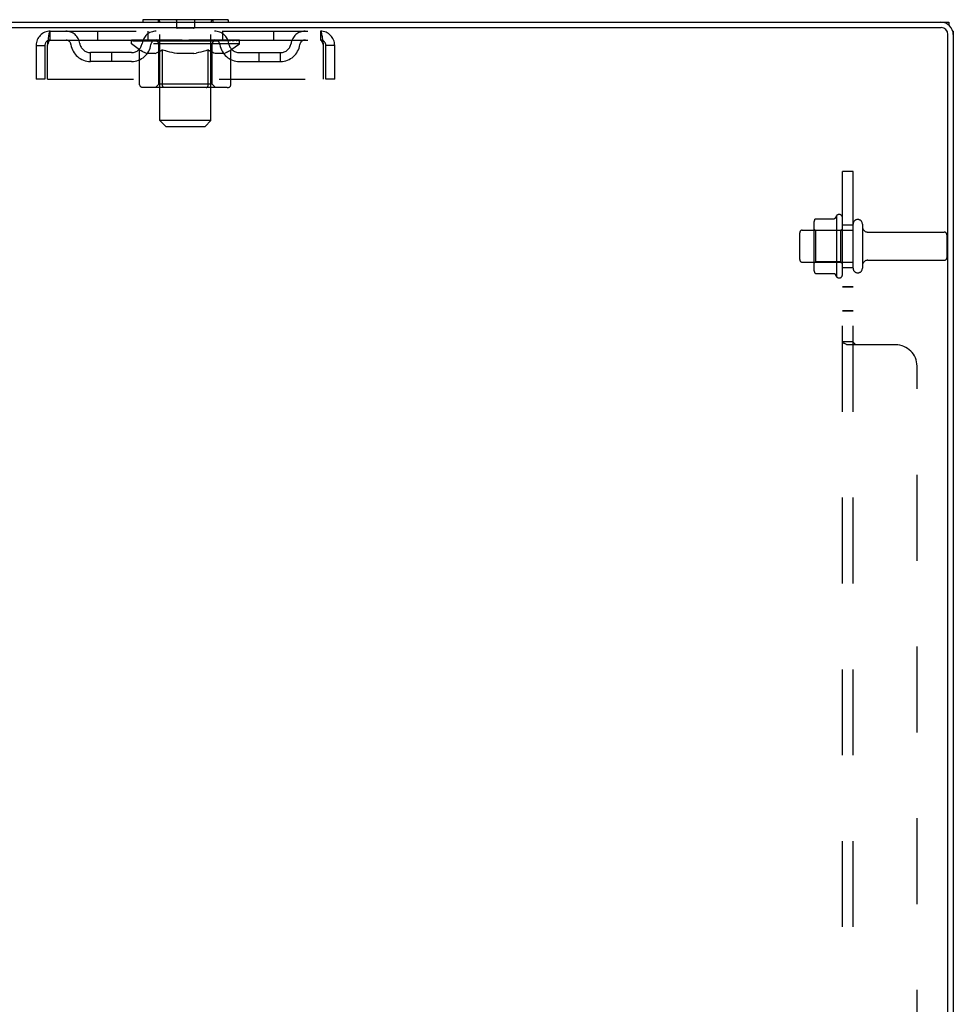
# Model space of a CAD drawing. Header units: inches. Extents: x 0 to 183, y 0 to 118.
# Tile 53 of 80: x 107 to 117, y 67 to 79. Entities that reach past the tile are written whole.
import ezdxf

# ---------------------------------------------------------------- set-up
doc = ezdxf.new("R2010")
doc.units = ezdxf.units.IN
doc.header["$LTSCALE"] = 10.065561
doc.header["$MEASUREMENT"] = 0
doc.linetypes.add('HIDDEN', pattern=[0.2, 0.1, -0.1])
doc.layers.get('0').update_dxf_attribs({"linetype": 'CONTINUOUS'})
doc.layers.add('DEFAULT_2', color=8, linetype='HIDDEN')
doc.layers.add('SUBPANEL', color=7, linetype='CONTINUOUS')

msp = doc.modelspace()

# ---------------------------------------------------------------- linework, layer by layer
at = {"color": 3, "linetype": 'Continuous'}
for p, q in [((99.519, 78.87), (117.299, 78.87)), ((99.444, 78.807), (117.301, 78.807)), ((117.381, 44.513), (117.381, 78.727)), ((117.444, 78.725), (117.444, 44.515))]:
    msp.add_line(p, q, dxfattribs=at)
at = {"color": 7, "linetype": 'Continuous'}
for p, q in [((107.944, 78.9), (107.944, 78.87)), ((108.944, 78.9), (107.944, 78.9)), ((108.944, 78.9), (108.944, 78.87)), ((117.299, 78.87), (117.392, 78.87)), ((117.392, 78.87), (117.392, 78.836)), ((117.444, 78.766), (117.438, 78.766)), ((117.444, 78.766), (117.444, 78.725))]:
    msp.add_line(p, q, dxfattribs=at)
at = {"color": 3, "linetype": 'Continuous'}
for centre, radius in [((117.299, 78.725), 0.145), ((117.301, 78.727), 0.08)]:
    msp.add_arc(centre, radius, 0, 90, dxfattribs=at)
at = {"layer": 'DEFAULT_2', "color": 8, "linetype": 'HIDDEN'}
for p, q in [((108.124, 78.9), (108.124, 78.87)), ((108.144, 77.719), (108.144, 78.87)), ((108.339, 78.89), (108.339, 78.81)), ((108.549, 78.89), (108.549, 78.81)), ((108.744, 77.719), (108.744, 78.87)), ((108.764, 78.9), (108.764, 78.87)), ((106.861, 78.662), (106.861, 78.766)), ((106.861, 78.766), (110.027, 78.766)), ((107.413, 78.766), (107.413, 78.662)), ((108.007, 78.662), (108.007, 78.766)), ((108.539, 78.8), (108.349, 78.8)), ((108.882, 78.662), (108.882, 78.766)), ((109.475, 78.766), (109.475, 78.662)), ((110.027, 78.766), (110.027, 78.662)), ((106.861, 78.662), (110.027, 78.662)), ((107.811, 78.616), (107.811, 78.656)), ((107.811, 78.655), (108.117, 78.655)), ((107.908, 78.548), (107.811, 78.616)), ((109.077, 78.616), (107.811, 78.616)), ((107.812, 78.655), (107.812, 78.66)), ((107.932, 78.659), (107.812, 78.66)), ((107.821, 78.656), (107.821, 78.662)), ((107.829, 78.652), (107.829, 78.656)), ((107.829, 78.652), (109.059, 78.652)), ((107.838, 78.652), (107.838, 78.656)), ((107.839, 78.652), (107.839, 78.656)), ((107.849, 78.656), (107.849, 78.662)), ((107.865, 78.652), (107.865, 78.656)), ((107.867, 78.652), (107.867, 78.656)), ((107.896, 78.656), (107.896, 78.662)), ((107.91, 78.652), (107.91, 78.656)), ((107.913, 78.652), (107.913, 78.656)), ((107.932, 78.655), (107.932, 78.659)), ((107.959, 78.656), (107.959, 78.662)), ((107.96, 78.652), (107.96, 78.655)), ((107.961, 78.652), (107.961, 78.655)), ((107.964, 78.652), (107.964, 78.655)), ((107.971, 78.652), (107.971, 78.656)), ((107.971, 78.652), (107.971, 78.655)), ((107.975, 78.652), (107.975, 78.656)), ((107.978, 78.652), (107.978, 78.656)), ((107.983, 78.652), (107.983, 78.655)), ((107.997, 78.652), (107.997, 78.655)), ((108.015, 78.652), (108.015, 78.658)), ((108.015, 78.652), (108.015, 78.655)), ((108.036, 78.652), (108.036, 78.655)), ((108.036, 78.652), (108.036, 78.655)), ((108.037, 78.656), (108.037, 78.662)), ((108.047, 78.652), (108.047, 78.656)), ((108.051, 78.652), (108.051, 78.656)), ((108.06, 78.652), (108.06, 78.655)), ((108.072, 78.652), (108.072, 78.66)), ((108.087, 78.652), (108.087, 78.655)), ((108.09, 78.652), (108.09, 78.655)), ((108.117, 78.652), (108.117, 78.655)), ((108.184, 78.655), (108.122, 78.655)), ((108.128, 78.656), (108.128, 78.662)), ((108.131, 78.144), (108.131, 78.613)), ((108.134, 78.652), (108.134, 78.656)), ((108.139, 78.652), (108.139, 78.656)), ((108.145, 78.652), (108.145, 78.661)), ((108.149, 78.652), (108.149, 78.655)), ((108.16, 78.652), (108.16, 78.655)), ((108.184, 78.652), (108.184, 78.655)), ((108.259, 78.655), (108.2, 78.655)), ((108.22, 78.652), (108.22, 78.655)), ((108.228, 78.656), (108.228, 78.662)), ((108.231, 78.652), (108.231, 78.656)), ((108.234, 78.652), (108.234, 78.662)), ((108.236, 78.652), (108.236, 78.656)), ((108.244, 78.652), (108.244, 78.656)), ((108.259, 78.652), (108.259, 78.655)), ((108.34, 78.655), (108.285, 78.655)), ((108.298, 78.652), (108.298, 78.655)), ((108.33, 78.655), (108.444, 78.662)), ((108.334, 78.656), (108.334, 78.662)), ((108.335, 78.662), (108.334, 78.662)), ((108.335, 78.656), (108.335, 78.662)), ((108.335, 78.652), (108.335, 78.656)), ((108.339, 78.652), (108.339, 78.656)), ((108.34, 78.652), (108.34, 78.656)), ((108.34, 78.652), (108.34, 78.655)), ((108.423, 78.655), (108.375, 78.655)), ((108.381, 78.652), (108.381, 78.655)), ((108.423, 78.652), (108.423, 78.655)), ((108.442, 78.656), (108.442, 78.656)), ((108.442, 78.652), (108.442, 78.656)), ((108.442, 78.652), (108.442, 78.656)), ((108.444, 78.656), (108.444, 78.662)), ((108.444, 78.662), (108.559, 78.655)), ((108.447, 78.652), (108.447, 78.656)), ((108.447, 78.652), (108.447, 78.656)), ((108.447, 78.656), (108.447, 78.656)), ((108.465, 78.652), (108.465, 78.655)), ((108.465, 78.655), (108.513, 78.655)), ((108.508, 78.652), (108.508, 78.655)), ((108.548, 78.652), (108.548, 78.656)), ((108.549, 78.652), (108.549, 78.655)), ((108.549, 78.655), (108.603, 78.655)), ((108.55, 78.652), (108.55, 78.656)), ((108.554, 78.656), (108.554, 78.662)), ((108.554, 78.656), (108.554, 78.662)), ((108.554, 78.662), (108.554, 78.662)), ((108.554, 78.652), (108.554, 78.656)), ((108.59, 78.652), (108.59, 78.655)), ((108.629, 78.652), (108.629, 78.655)), ((108.629, 78.655), (108.688, 78.655)), ((108.645, 78.652), (108.645, 78.656)), ((108.652, 78.652), (108.652, 78.656)), ((108.655, 78.652), (108.655, 78.662)), ((108.657, 78.652), (108.657, 78.656)), ((108.661, 78.656), (108.661, 78.662)), ((108.668, 78.652), (108.668, 78.655)), ((108.704, 78.652), (108.704, 78.655)), ((108.704, 78.655), (108.766, 78.655)), ((108.728, 78.652), (108.728, 78.655)), ((108.739, 78.652), (108.739, 78.655)), ((108.743, 78.652), (108.743, 78.661)), ((108.749, 78.652), (108.749, 78.656)), ((108.754, 78.652), (108.754, 78.656)), ((108.757, 78.144), (108.757, 78.613)), ((108.761, 78.656), (108.761, 78.662)), ((108.771, 78.652), (108.771, 78.655)), ((108.771, 78.655), (108.972, 78.655)), ((108.798, 78.652), (108.798, 78.655)), ((108.801, 78.652), (108.801, 78.655)), ((108.817, 78.652), (108.817, 78.66)), ((108.828, 78.652), (108.828, 78.655)), ((108.837, 78.652), (108.837, 78.656)), ((108.842, 78.652), (108.842, 78.656)), ((108.851, 78.656), (108.851, 78.662)), ((108.853, 78.652), (108.853, 78.655)), ((108.853, 78.652), (108.853, 78.655)), ((108.873, 78.652), (108.873, 78.658)), ((108.874, 78.652), (108.874, 78.655)), ((108.892, 78.652), (108.892, 78.655)), ((108.906, 78.652), (108.906, 78.655)), ((108.91, 78.652), (108.91, 78.656)), ((108.914, 78.652), (108.914, 78.656)), ((108.917, 78.652), (108.917, 78.656)), ((108.917, 78.652), (108.917, 78.655)), ((108.924, 78.652), (108.924, 78.655)), ((108.927, 78.652), (108.927, 78.655)), ((108.928, 78.652), (108.928, 78.655)), ((108.929, 78.656), (108.929, 78.662)), ((108.975, 78.652), (108.975, 78.656)), ((108.978, 78.652), (108.978, 78.656)), ((108.978, 78.546), (109.077, 78.616)), ((108.993, 78.656), (108.993, 78.662)), ((109.021, 78.652), (109.021, 78.656)), ((109.023, 78.652), (109.023, 78.656)), ((109.039, 78.656), (109.039, 78.662)), ((109.049, 78.652), (109.049, 78.656)), ((109.05, 78.652), (109.05, 78.656)), ((109.059, 78.652), (109.059, 78.656)), ((109.068, 78.656), (109.068, 78.662)), ((109.077, 78.616), (109.077, 78.662)), ((106.694, 78.599), (106.694, 78.204)), ((106.694, 78.599), (106.798, 78.599)), ((106.798, 78.599), (106.798, 78.204)), ((106.828, 78.204), (106.828, 78.599)), ((107.33, 78.411), (107.33, 78.515)), ((107.813, 78.515), (107.33, 78.515)), ((107.58, 78.411), (107.58, 78.515)), ((107.908, 78.141), (107.908, 78.548)), ((107.908, 78.548), (107.923, 78.538)), ((107.938, 78.529), (107.923, 78.538)), ((107.952, 78.521), (107.937, 78.529)), ((107.966, 78.514), (107.952, 78.521)), ((107.981, 78.509), (107.966, 78.514)), ((107.995, 78.504), (107.981, 78.509)), ((108.089, 78.504), (107.995, 78.504)), ((108.089, 78.504), (108.103, 78.509)), ((108.117, 78.514), (108.103, 78.509)), ((108.132, 78.521), (108.117, 78.514)), ((108.146, 78.529), (108.131, 78.521)), ((108.161, 78.537), (108.146, 78.529)), ((108.175, 78.547), (108.161, 78.537)), ((108.175, 78.141), (108.175, 78.547)), ((108.175, 78.547), (108.205, 78.538)), ((108.233, 78.529), (108.204, 78.538)), ((108.262, 78.521), (108.233, 78.529)), ((108.29, 78.514), (108.261, 78.521)), ((108.318, 78.509), (108.289, 78.514)), ((108.345, 78.504), (108.317, 78.509)), ((108.543, 78.504), (108.345, 78.504)), ((108.543, 78.504), (108.571, 78.509)), ((108.598, 78.514), (108.571, 78.509)), ((108.626, 78.521), (108.598, 78.514)), ((108.654, 78.528), (108.626, 78.521)), ((108.682, 78.537), (108.653, 78.528)), ((108.711, 78.547), (108.682, 78.537)), ((108.711, 78.141), (108.711, 78.547)), ((108.711, 78.547), (108.725, 78.537)), ((108.739, 78.528), (108.725, 78.537)), ((108.752, 78.521), (108.738, 78.529)), ((108.766, 78.514), (108.752, 78.521)), ((108.779, 78.509), (108.766, 78.514)), ((108.793, 78.504), (108.779, 78.509)), ((108.897, 78.504), (108.793, 78.504)), ((108.897, 78.504), (108.91, 78.509)), ((108.924, 78.514), (108.91, 78.509)), ((108.937, 78.521), (108.923, 78.514)), ((108.951, 78.528), (108.937, 78.521)), ((108.964, 78.537), (108.95, 78.528)), ((108.978, 78.546), (108.964, 78.537)), ((108.978, 78.141), (108.978, 78.546)), ((109.076, 78.515), (109.559, 78.515)), ((109.309, 78.411), (109.309, 78.515)), ((109.559, 78.411), (109.559, 78.515)), ((110.06, 78.599), (110.06, 78.204)), ((110.09, 78.204), (110.09, 78.599)), ((110.194, 78.599), (110.09, 78.599)), ((110.194, 78.204), (110.194, 78.599)), ((107.813, 78.411), (107.33, 78.411)), ((109.076, 78.411), (109.559, 78.411)), ((106.798, 78.204), (106.694, 78.204)), ((106.828, 78.204), (110.06, 78.204)), ((110.194, 78.204), (110.09, 78.204)), ((108.935, 78.104), (107.951, 78.104)), ((108.131, 78.144), (108.092, 78.104)), ((108.757, 78.144), (108.131, 78.144)), ((108.689, 78.104), (108.692, 78.104)), ((108.697, 78.106), (108.699, 78.108)), ((108.699, 78.108), (108.702, 78.111)), ((108.757, 78.144), (108.797, 78.104)), ((108.213, 77.65), (108.144, 77.719)), ((108.744, 77.719), (108.144, 77.719)), ((108.675, 77.65), (108.744, 77.719)), ((108.213, 77.65), (108.675, 77.65)), ((115.83, 76.564), (116.048, 76.564)), ((116.074, 76.601), (116.074, 75.889)), ((116.144, 75.911), (116.144, 76.579)), ((115.674, 76.433), (116.269, 76.433)), ((115.808, 76.501), (115.808, 75.99)), ((115.828, 76.429), (115.808, 76.449)), ((115.828, 76.429), (115.828, 76.062)), ((116.124, 76.429), (115.828, 76.429)), ((116.124, 76.429), (116.144, 76.449)), ((116.124, 76.429), (116.124, 76.062)), ((116.269, 75.988), (116.269, 76.503)), ((116.379, 76.503), (116.379, 75.988)), ((115.644, 76.088), (115.644, 76.403)), ((116.442, 76.41), (117.339, 76.41)), ((117.369, 76.38), (117.369, 76.11)), ((116.442, 76.08), (117.339, 76.08)), ((115.674, 76.058), (116.269, 76.058)), ((115.828, 76.062), (115.808, 76.042)), ((116.124, 76.062), (115.828, 76.062)), ((116.124, 76.062), (116.144, 76.042)), ((115.83, 75.926), (116.048, 75.926))]:
    msp.add_line(p, q, dxfattribs=at)
for points in [[(106.828, 78.599), (106.831, 78.618), (106.833, 78.636), (106.835, 78.654), (106.838, 78.672), (106.84, 78.688), (106.842, 78.703), (106.845, 78.717), (106.847, 78.73), (106.849, 78.741), (106.852, 78.75), (106.854, 78.757), (106.857, 78.762), (106.859, 78.765), (106.861, 78.766)], [(110.027, 78.766), (110.03, 78.765), (110.032, 78.762), (110.034, 78.757), (110.037, 78.75), (110.039, 78.741), (110.041, 78.73), (110.044, 78.717), (110.046, 78.703), (110.048, 78.688), (110.051, 78.672), (110.053, 78.654), (110.056, 78.636), (110.058, 78.618), (110.06, 78.599)], [(106.828, 78.599), (106.831, 78.606), (106.833, 78.613), (106.835, 78.62), (106.838, 78.627), (106.84, 78.633), (106.842, 78.639), (106.845, 78.644), (106.847, 78.649), (106.849, 78.653), (106.852, 78.656), (106.854, 78.659), (106.857, 78.661), (106.859, 78.662), (106.861, 78.662)], [(110.027, 78.662), (110.03, 78.662), (110.032, 78.661), (110.034, 78.659), (110.037, 78.656), (110.039, 78.653), (110.041, 78.649), (110.044, 78.644), (110.046, 78.639), (110.048, 78.633), (110.051, 78.627), (110.053, 78.62), (110.056, 78.613), (110.058, 78.606), (110.06, 78.599)], [(107.951, 78.104), (107.945, 78.104), (107.94, 78.105), (107.935, 78.106), (107.93, 78.108), (107.926, 78.111), (107.922, 78.114), (107.918, 78.117), (107.914, 78.121), (107.912, 78.126), (107.91, 78.131), (107.908, 78.136), (107.908, 78.141)], [(108.197, 78.104), (108.194, 78.104), (108.192, 78.105), (108.189, 78.106), (108.187, 78.108), (108.184, 78.111), (108.182, 78.114), (108.18, 78.117), (108.179, 78.121), (108.177, 78.126), (108.176, 78.131), (108.176, 78.136), (108.175, 78.141)], [(108.692, 78.104), (108.694, 78.105), (108.697, 78.106)], [(108.702, 78.111), (108.704, 78.114), (108.706, 78.117), (108.707, 78.121), (108.709, 78.126)], [(108.704, 78.114), (108.706, 78.117), (108.707, 78.121)], [(108.709, 78.126), (108.71, 78.131), (108.71, 78.136), (108.711, 78.141)], [(108.71, 78.131), (108.71, 78.136), (108.711, 78.141)], [(108.935, 78.104), (108.941, 78.104), (108.946, 78.105), (108.951, 78.106), (108.956, 78.108), (108.96, 78.111), (108.964, 78.114), (108.968, 78.117), (108.972, 78.121), (108.974, 78.126), (108.976, 78.131), (108.978, 78.136), (108.978, 78.141)], [(115.82, 76.558), (115.821, 76.56), (115.822, 76.561), (115.823, 76.562), (115.825, 76.563), (115.826, 76.564), (115.828, 76.564), (115.83, 76.564)], [(116.057, 76.57), (116.056, 76.569), (116.056, 76.569), (116.056, 76.569), (116.056, 76.568), (116.056, 76.568), (116.055, 76.568), (116.055, 76.568), (116.055, 76.567), (116.055, 76.567), (116.054, 76.567), (116.054, 76.566), (116.053, 76.566), (116.053, 76.566), (116.052, 76.565), (116.051, 76.565), (116.05, 76.565), (116.049, 76.564), (116.048, 76.564)], [(115.82, 75.932), (115.821, 75.931), (115.822, 75.93), (115.823, 75.928), (115.825, 75.928), (115.826, 75.927), (115.828, 75.927), (115.83, 75.926)], [(116.048, 75.926), (116.049, 75.926), (116.05, 75.926), (116.051, 75.926), (116.052, 75.926), (116.053, 75.925), (116.053, 75.925), (116.054, 75.924), (116.054, 75.924), (116.055, 75.924), (116.055, 75.923), (116.055, 75.923), (116.055, 75.923), (116.056, 75.923), (116.056, 75.922), (116.056, 75.922), (116.056, 75.922), (116.056, 75.921), (116.057, 75.921)]]:
    msp.add_lwpolyline(points, dxfattribs=at)
for centre, radius, start, end in [((107.951, 78.969), 0.069, 265, 270), ((108.114, 78.87), 0.03, 0, 90), ((108.329, 78.89), 0.01, 0, 90), ((108.559, 78.89), 0.01, 90, 180), ((108.774, 78.87), 0.03, 90, 180), ((108.938, 78.969), 0.069, 270, 275), ((106.861, 78.599), 0.167, 90, 180), ((107.041, 78.599), 0.167, 8.0716, 90), ((108.102, 78.599), 0.167, 90, 171.9284), ((108.349, 78.81), 0.01, 180, 270), ((108.539, 78.81), 0.01, 270, 360), ((108.787, 78.599), 0.167, 8.0716, 90), ((109.848, 78.599), 0.167, 90, 171.9284), ((110.027, 78.599), 0.167, 0, 90), ((106.861, 78.599), 0.063, 90, 180), ((107.041, 78.6), 0.0625, 7.9863, 90), ((107.33, 78.64), 0.229, 187.9863, 270), ((107.33, 78.64), 0.125, 188.0716, 270), ((107.813, 78.64), 0.125, 270, 351.9284), ((107.813, 78.64), 0.229, 270, 352.0137), ((108.101, 78.6), 0.0625, 90, 172.0137), ((108.092, 78.613), 0.0398, 0, 90), ((108.797, 78.613), 0.0398, 90, 180), ((108.787, 78.6), 0.0625, 7.9863, 90), ((109.076, 78.64), 0.229, 187.9863, 270), ((109.076, 78.64), 0.125, 188.0716, 270), ((109.559, 78.64), 0.125, 270, 351.9284), ((109.559, 78.64), 0.229, 270, 352.0137), ((109.847, 78.6), 0.0625, 90, 172.0137), ((110.027, 78.599), 0.063, 0, 90), ((115.949, 76.501), 0.141, 156.05, 180), ((116.674, 76.245), 0.698, 149.3369, 152.3186), ((116.106, 76.579), 0.0384, 0, 145.5503), ((116.324, 76.503), 0.055, 0, 180), ((115.674, 76.403), 0.03, 90, 180), ((116.442, 76.473), 0.0625, 180, 270), ((117.339, 76.38), 0.03, 0, 90), ((115.674, 76.088), 0.03, 180, 270), ((116.442, 76.018), 0.0625, 90, 180), ((117.339, 76.11), 0.03, 270, 360), ((115.949, 75.99), 0.141, 180, 203.95), ((116.324, 75.988), 0.055, 180, 360), ((116.674, 76.245), 0.698, 207.6814, 210.6631), ((116.106, 75.911), 0.0384, 214.4497, 360)]:
    msp.add_arc(centre, radius, start, end, dxfattribs=at)
for centre, major_axis, ratio, start_param, end_param in [((108.444, 78.662), (0.633, 0.007), 0.05963, 9.249616, 9.431313), ((108.444, 78.662), (0.633, 0), 0.060556, -3.083241, -2.96706), ((107.767, 78.65), (0.198, 0.002), 0.05963, 0.25549, 1.295341), ((108.444, 78.662), (0.633, 0.013), 0.05688, 2.791345, 2.965878), ((107.835, 78.65), (0.198, -0.002), 0.05963, 0.605815, 1.645666), ((108.444, 78.662), (0.633, -0.007), 0.05963, -2.96643, -2.791898), ((107.767, 78.644), (0.198, 0.004), 0.05688, 1.20151, 1.294789), ((107.835, 78.644), (0.198, 0), 0.060556, 1.551758, 1.645036), ((107.791, 78.644), (0.198, 0.002), 0.05963, 1.170259, 1.376596), ((107.836, 78.646), (0.164, 0.002), 0.05963, 1.065228, 1.614276), ((107.817, 78.646), (0.164, 0.003), 0.05688, 0.890143, 1.43919), ((107.875, 78.646), (0.164, 0), 0.060556, 1.240391, 1.789438), ((107.763, 78.65), (0.198, 0.004), 0.05688, 0.080405, 1.120256), ((108.444, 78.662), (0.633, 0.019), 0.052395, 2.616403, 2.790936), ((107.898, 78.65), (0.198, -0.004), 0.05688, 0.7809, 1.820751), ((108.444, 78.662), (0.633, -0.013), 0.05688, -2.791345, -2.616812), ((107.763, 78.644), (0.198, 0.006), 0.052395, 1.026568, 1.119847), ((107.898, 78.644), (0.198, -0.002), 0.05963, 1.72692, 1.820198), ((107.816, 78.646), (0.164, 0.005), 0.052395, 0.715201, 1.264248), ((107.93, 78.646), (0.164, -0.002), 0.05963, 1.415553, 1.9646), ((108.444, 78.662), (0.633, 0.025), 0.046319, 2.441654, 2.616187), ((107.977, 78.65), (0.198, -0.006), 0.052395, 0.955842, 1.995693), ((107.78, 78.65), (0.198, 0.006), 0.052395, -0.094537, 0.945314), ((108.444, 78.662), (0.633, -0.019), 0.052395, -2.616403, -2.44187), ((107.78, 78.644), (0.198, 0.008), 0.046319, 0.851819, 0.945098), ((107.977, 78.644), (0.198, -0.004), 0.05688, 1.902006, 1.995284), ((107.834, 78.646), (0.164, 0.006), 0.046319, 0.540452, 1.089499), ((108.001, 78.646), (0.164, -0.003), 0.05688, 1.590638, 2.139686), ((107.791, 78.65), (0.198, 0), 0.060556, 0.430652, 0.777569), ((108.444, 78.662), (0.633, 0.029), 0.038841, 2.267123, 2.441656), ((108.071, 78.65), (0.198, -0.008), 0.046319, 1.130591, 2.170442), ((107.817, 78.65), (0.198, 0.008), 0.046319, -0.269286, 0.770565), ((108.444, 78.662), (0.633, -0.025), 0.046319, -2.441654, -2.267121), ((107.817, 78.644), (0.198, 0.009), 0.038841, 0.677289, 0.770567), ((108.071, 78.644), (0.198, -0.006), 0.052395, 2.076947, 2.170226), ((107.871, 78.646), (0.164, 0.008), 0.038841, 0.365921, 0.914969), ((108.086, 78.646), (0.164, -0.005), 0.052395, 1.76558, 2.314627), ((108.444, 78.662), (0.633, 0.033), 0.030195, 2.09281, 2.267343), ((108.175, 78.65), (0.198, -0.009), 0.038841, 1.305122, 2.344973), ((107.873, 78.65), (0.198, 0.009), 0.038841, -0.443817, 0.596034), ((108.444, 78.662), (0.633, -0.029), 0.038841, -2.267123, -2.092591), ((107.873, 78.644), (0.198, 0.01), 0.030195, 0.502975, 0.596254), ((108.175, 78.644), (0.198, -0.008), 0.046319, 2.251696, 2.344975), ((107.926, 78.646), (0.164, 0.009), 0.030195, 0.191608, 0.740655), ((108.181, 78.646), (0.164, -0.006), 0.046319, 1.940329, 2.489376), ((107.947, 78.65), (0.198, 0.01), 0.030195, -0.61813, 0.421721), ((108.444, 78.662), (0.633, 0.036), 0.020645, 1.918687, 2.09322), ((108.288, 78.65), (0.198, -0.01), 0.030195, 1.479435, 2.519286), ((108.444, 78.662), (0.633, -0.033), 0.030195, -2.09281, -1.918277), ((107.947, 78.644), (0.198, 0.011), 0.020645, 0.328852, 0.422131), ((108.288, 78.644), (0.198, -0.009), 0.038841, 2.426227, 2.519505), ((107.996, 78.646), (0.164, 0.009), 0.020645, 0.017485, 0.566532), ((108.285, 78.646), (0.164, -0.008), 0.038841, 2.11486, 2.663907), ((108.036, 78.65), (0.198, 0.011), 0.020645, -0.792253, 0.247598), ((108.444, 78.662), (0.633, 0.038), 0.010478, 1.744704, 1.919237), ((108.406, 78.65), (0.198, -0.011), 0.020645, 1.653558, 2.693409), ((108.444, 78.662), (0.633, -0.036), 0.020645, -1.918687, -1.744154), ((108.036, 78.644), (0.198, 0.012), 0.010478, 0.154869, 0.248148), ((108.406, 78.644), (0.198, -0.01), 0.030195, 2.60054, 2.693819), ((108.08, 78.646), (0.164, 0.01), 0.010478, 6.126688, 6.675735), ((108.393, 78.646), (0.164, -0.009), 0.030195, 2.289173, 2.83822), ((108.137, 78.65), (0.198, 0.012), 0.010478, -0.966236, -0.000846), ((108.525, 78.65), (0.198, -0.012), 0.010478, 1.827541, 2.867392), ((108.444, 78.662), (0.633, -0.038), 0.010478, -1.744704, -1.570171), ((108.525, 78.644), (0.198, -0.011), 0.020645, 2.774664, 2.867942), ((108.503, 78.646), (0.164, -0.009), 0.020645, 2.463296, 3.012344), ((108.363, 78.65), (0.198, 0.012), 0.010478, 0.274201, 1.314052), ((108.277, 78.646), (0.164, 0.01), 0.010478, -0.000483, 0.504314), ((108.247, 78.644), (0.198, 0.012), 0.010478, 0.099668, 0.192946), ((108.444, 78.662), (0.633, 0.038), 0.010478, -1.571421, -1.396888), ((108.641, 78.644), (0.198, -0.012), 0.010478, 2.948646, 3.041925), ((108.611, 78.646), (0.164, -0.01), 0.010478, 2.637279, 3.142076), ((108.482, 78.65), (0.198, 0.011), 0.020645, 0.448184, 1.488034), ((108.385, 78.646), (0.164, 0.009), 0.020645, 0.129249, 0.678296), ((108.363, 78.644), (0.198, 0.011), 0.020645, 0.273651, 0.366929), ((108.444, 78.662), (0.633, 0.036), 0.020645, -1.397439, -1.222906), ((108.752, 78.65), (0.198, -0.012), 0.010478, -3.140747, -2.175357), ((108.444, 78.662), (0.633, -0.038), 0.010478, 1.222355, 1.396888), ((108.6, 78.65), (0.198, 0.01), 0.030195, 0.622307, 1.662158), ((108.495, 78.646), (0.164, 0.009), 0.030195, 0.303372, 0.852419), ((108.809, 78.646), (0.164, -0.01), 0.010478, 2.749043, 3.29809), ((108.853, 78.65), (0.198, -0.011), 0.020645, 2.893995, 3.933846), ((108.482, 78.644), (0.198, 0.01), 0.030195, 0.447774, 0.541052), ((108.853, 78.644), (0.198, -0.012), 0.010478, 2.893445, 2.986723), ((108.444, 78.662), (0.633, 0.033), 0.030195, -1.223315, -1.048783), ((108.444, 78.662), (0.633, -0.036), 0.020645, 1.048373, 1.222906), ((108.713, 78.65), (0.198, 0.009), 0.038841, 0.79662, 1.836471), ((108.604, 78.646), (0.164, 0.008), 0.038841, 0.477686, 1.026733), ((108.893, 78.646), (0.164, -0.009), 0.020645, 2.57506, 3.124108), ((108.942, 78.65), (0.198, -0.01), 0.030195, 2.719872, 3.759723), ((108.818, 78.65), (0.198, 0.008), 0.046319, 0.971151, 2.011002), ((108.6, 78.644), (0.198, 0.009), 0.038841, 0.622087, 0.715366), ((108.942, 78.644), (0.198, -0.011), 0.020645, 2.719462, 2.812741), ((108.444, 78.662), (0.633, 0.029), 0.038841, -1.049002, -0.874469), ((108.444, 78.662), (0.633, -0.033), 0.030195, 0.87425, 1.048783), ((108.707, 78.646), (0.164, 0.006), 0.046319, 0.652216, 1.201263), ((108.911, 78.65), (0.198, 0.006), 0.052395, 1.1459, 2.185751), ((108.963, 78.646), (0.164, -0.009), 0.030195, 2.400937, 2.949985), ((109.015, 78.65), (0.198, -0.009), 0.038841, 2.545558, 3.585409), ((108.803, 78.646), (0.164, 0.005), 0.052395, 0.826965, 1.376012), ((108.713, 78.644), (0.198, 0.008), 0.046319, 0.796618, 0.889896), ((109.015, 78.644), (0.198, -0.01), 0.030195, 2.545339, 2.638617), ((108.991, 78.65), (0.198, 0.004), 0.05688, 1.320842, 2.360692), ((108.444, 78.662), (0.633, 0.025), 0.046319, -0.874471, -0.699939), ((108.444, 78.662), (0.633, -0.029), 0.038841, 0.699936, 0.874469), ((109.071, 78.65), (0.198, -0.008), 0.046319, 2.371028, 3.410879), ((109.017, 78.646), (0.164, -0.008), 0.038841, 2.226624, 2.775671), ((109.053, 78.65), (0.198, 0.002), 0.05963, 1.495927, 2.535778), ((108.887, 78.646), (0.164, 0.003), 0.05688, 1.001907, 1.550954), ((109.108, 78.65), (0.198, -0.006), 0.052395, 2.196279, 3.23613), ((109.054, 78.646), (0.164, -0.006), 0.046319, 2.052093, 2.601141), ((108.818, 78.644), (0.198, 0.006), 0.052395, 0.971367, 1.064645), ((109.097, 78.65), (0.198, 0), 0.060556, 1.671089, 2.71094), ((109.071, 78.644), (0.198, -0.009), 0.038841, 2.371026, 2.464304), ((109.125, 78.65), (0.198, -0.004), 0.05688, 2.021337, 3.061188), ((108.444, 78.662), (0.633, 0.019), 0.052395, -0.699723, -0.52519), ((108.444, 78.662), (0.633, -0.025), 0.046319, 0.525406, 0.699939), ((109.122, 78.65), (0.198, -0.002), 0.05963, 1.846251, 2.886102), ((108.958, 78.646), (0.164, 0.002), 0.05963, 1.176993, 1.72604), ((109.072, 78.646), (0.164, -0.005), 0.052395, 1.877344, 2.426392), ((109.014, 78.646), (0.164, 0), 0.060556, 1.352155, 1.901202), ((109.072, 78.646), (0.164, -0.003), 0.05688, 1.702402, 2.25145), ((109.052, 78.646), (0.164, -0.002), 0.05963, 1.527317, 2.076364), ((108.911, 78.644), (0.198, 0.004), 0.05688, 1.146309, 1.239587), ((109.108, 78.644), (0.198, -0.008), 0.046319, 2.196495, 2.289773), ((108.444, 78.662), (0.633, 0.013), 0.05688, -0.524781, -0.350248), ((108.444, 78.662), (0.633, -0.019), 0.052395, 0.350657, 0.52519), ((108.991, 78.644), (0.198, 0.002), 0.05963, 1.321394, 1.414673), ((109.125, 78.644), (0.198, -0.006), 0.052395, 2.021746, 2.115024), ((108.444, 78.662), (0.633, 0.007), 0.05963, -0.349695, -0.175162), ((108.444, 78.662), (0.633, -0.013), 0.05688, 0.175715, 0.350248), ((109.053, 78.644), (0.198, 0), 0.060556, 1.496556, 1.589835), ((109.122, 78.644), (0.198, -0.004), 0.05688, 1.846804, 1.940083), ((109.097, 78.644), (0.198, -0.002), 0.05963, 1.671719, 1.764997), ((108.444, 78.662), (0.633, 0), 0.060556, -0.174533, 0), ((108.444, 78.662), (0.633, -0.007), 0.05963, 0.000629, 0.175162)]:
    msp.add_ellipse(centre, major_axis=major_axis, ratio=ratio, start_param=start_param, end_param=end_param, dxfattribs=at)
at = {"layer": 'SUBPANEL', "color": 8, "linetype": 'HIDDEN'}
for p, q in [((116.144, 46.12), (116.144, 77.12)), ((116.269, 77.12), (116.144, 77.12)), ((116.269, 46.12), (116.269, 77.12)), ((116.144, 76.495), (116.269, 76.495)), ((116.144, 75.995), (116.269, 75.995)), ((116.269, 75.767), (116.144, 75.767)), ((116.269, 75.763), (116.144, 75.763)), ((116.269, 75.487), (116.144, 75.487)), ((116.269, 75.483), (116.144, 75.483)), ((116.269, 75.124), (116.144, 75.124)), ((116.769, 75.089), (116.197, 75.089)), ((116.294, 75.098), (116.291, 75.102)), ((117.019, 48.401), (117.019, 74.839))]:
    msp.add_line(p, q, dxfattribs=at)
for points in [[(116.178, 75.1), (116.171, 75.103), (116.164, 75.106), (116.158, 75.109), (116.152, 75.112), (116.148, 75.116), (116.145, 75.12), (116.144, 75.124)], [(116.164, 75.106), (116.158, 75.109), (116.152, 75.112), (116.148, 75.116), (116.145, 75.12), (116.144, 75.124)], [(116.197, 75.089), (116.192, 75.093), (116.185, 75.097), (116.178, 75.1)], [(116.273, 75.117), (116.27, 75.121), (116.269, 75.124)], [(116.276, 75.114), (116.273, 75.117), (116.27, 75.121), (116.269, 75.124)], [(116.294, 75.089), (116.295, 75.094), (116.294, 75.098), (116.291, 75.102), (116.288, 75.105), (116.284, 75.108), (116.28, 75.111), (116.276, 75.114)], [(116.288, 75.105), (116.284, 75.108), (116.28, 75.111)]]:
    msp.add_lwpolyline(points, dxfattribs=at)
msp.add_arc((116.769, 74.839), 0.25, 0, 90, dxfattribs=at)

doc.saveas('drawing.dxf')
